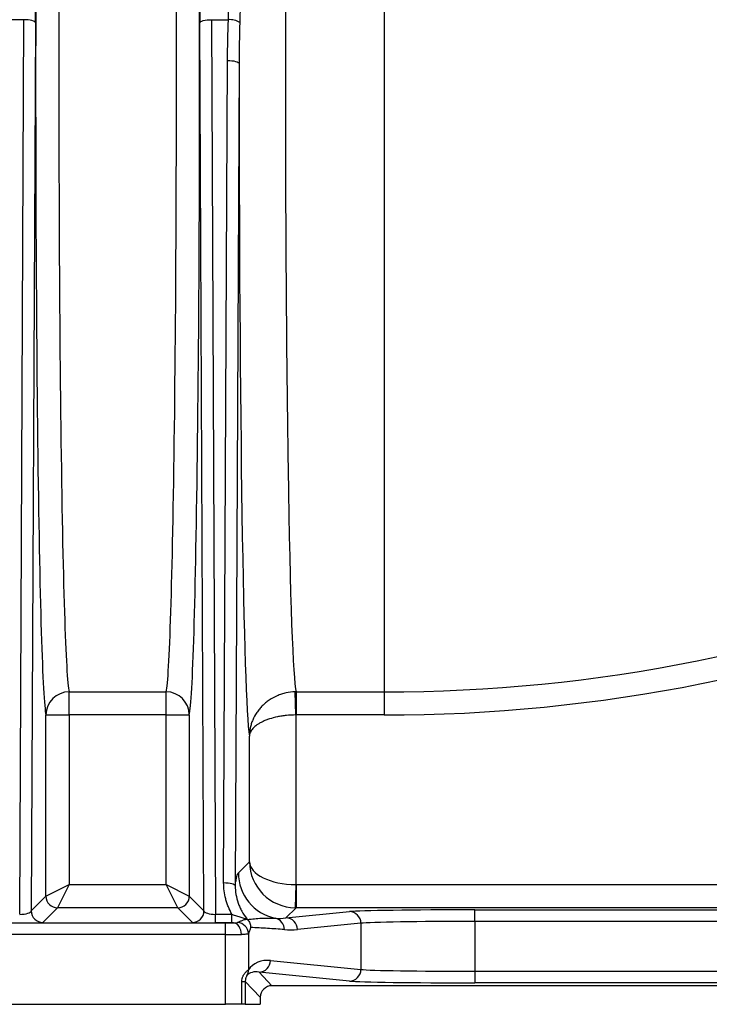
# Model space of a CAD drawing. Header units: millimetres. Extents: x 648 to 3450, y 253 to 3684.
# Tile 12 of 21: x 2513 to 2811, y 253 to 677. Entities that reach past the tile are written whole.
import ezdxf

# ---------------------------------------------------------------- set-up
doc = ezdxf.new("R2010")
doc.units = ezdxf.units.MM

msp = doc.modelspace()

# ---------------------------------------------------------------- linework, layer by layer
at = {"color": 1, "linetype": 'Continuous', "lineweight": 25}
msp.add_line((2670.48, 750.38), (2670.48, 387.52), dxfattribs=at)
at = {"color": 7, "linetype": 'Continuous', "lineweight": 25}
for p, q in [((2514.99, 677.46), (2507.96, 677.46)), ((2513.19, 291.56), (2514.99, 677.46)), ((2519.99, 676.17), (2518.2, 293.03)), ((2592.75, 293.03), (2590.96, 676.17)), ((2595.96, 677.46), (2603.28, 677.46)), ((2595.96, 677.46), (2597.76, 291.56)), ((2601.25, 305.24), (2602.91, 659.88)), ((2607.91, 658.58), (2606.25, 303.94)), ((2534.53, 387.52), (2576.42, 387.52)), ((2534.53, 377.54), (2534.53, 387.52)), ((2576.42, 377.54), (2576.42, 387.52)), ((2632.36, 377.54), (2632.19, 387.51)), ((2632.52, 387.52), (2670.48, 387.52)), ((2632.52, 387.52), (2632.52, 377.54)), ((2670.48, 387.52), (2670.48, 377.54)), ((2524.53, 299.36), (2524.53, 377.54)), ((2524.53, 377.54), (2534.53, 377.54)), ((2534.53, 377.54), (2534.53, 304.36)), ((2576.42, 377.54), (2534.53, 377.54)), ((2576.42, 377.54), (2586.42, 377.54)), ((2576.42, 304.36), (2576.42, 377.54)), ((2586.42, 377.54), (2586.42, 299.36)), ((2632.36, 377.54), (2632.36, 304.36)), ((2670.48, 377.54), (2632.52, 377.54)), ((2612.36, 314.19), (2612.36, 368.43)), ((2607.61, 309.44), (2612.36, 314.19)), ((2524.53, 299.36), (2534.53, 304.36)), ((2534.53, 304.36), (2529.53, 294.36)), ((2534.53, 304.36), (2576.42, 304.36)), ((2581.42, 294.36), (2576.42, 304.36)), ((2576.42, 304.36), (2586.42, 299.36)), ((2632.36, 304.36), (2632.18, 294.37)), ((2632.53, 304.36), (2632.53, 294.36)), ((2632.53, 304.36), (3188.2, 304.36)), ((2518.2, 293.03), (2524.53, 299.36)), ((2586.42, 299.36), (2592.75, 293.03)), ((2529.53, 294.36), (2523.2, 288.03)), ((2581.42, 294.36), (2529.53, 294.36)), ((2587.75, 288.03), (2581.42, 294.36)), ((2632.53, 294.36), (2628.16, 290)), ((3193.2, 294.36), (2632.53, 294.36)), ((2709.74, 293.5), (2966.21, 293.5)), ((2709.74, 288.5), (2709.74, 293.5)), ((2597.76, 287.85), (2597.76, 291.56)), ((2597.76, 291.56), (2604.85, 291.56)), ((2604.85, 287.85), (2604.85, 291.56)), ((2628.16, 290), (2655.57, 292.71)), ((2425.3, 287.83), (2602.08, 287.83)), ((2604.85, 287.85), (2597.76, 287.85)), ((2602.08, 282.83), (2602.08, 287.83)), ((2660.5, 287.71), (2633.08, 285)), ((2660.5, 287.71), (2660.5, 267.78)), ((2709.74, 288.5), (2709.74, 266.98)), ((2966.21, 288.5), (2709.74, 288.5)), ((2602.08, 282.83), (2425.3, 282.83)), ((2602.08, 252.74), (2602.08, 282.83)), ((2611.93, 283.24), (2611.93, 267.66)), ((2621.43, 271.65), (2660.5, 267.78)), ((2616.51, 266.65), (2622.06, 260.76)), ((2655.57, 262.78), (2616.51, 266.65)), ((2709.74, 266.98), (2709.74, 261.99)), ((2709.74, 266.98), (2966.21, 266.98)), ((2609.08, 252.74), (2609.08, 262.63)), ((2609.08, 262.63), (2610.58, 262.63)), ((2610.58, 262.63), (2610.58, 252.74)), ((2617.06, 255.76), (2610.58, 262.63)), ((3053.49, 260.76), (2622.06, 260.76)), ((2966.21, 261.99), (2709.74, 261.99)), ((2617.06, 255.76), (2617.06, 252.74)), ((2425.3, 252.74), (2602.08, 252.74)), ((2609.08, 252.74), (2602.08, 252.74)), ((2610.58, 252.74), (2609.08, 252.74)), ((2610.58, 252.74), (2617.06, 252.74))]:
    msp.add_line(p, q, dxfattribs=at)
at = {"color": 7, "linetype": 'Continuous', "lineweight": 25, "flags": 128}
for points in [[(2519.99, 676.17), (2519.88, 676.42), (2519.59, 676.66), (2519.12, 676.88), (2518.5, 677.08), (2517.74, 677.24), (2516.89, 677.36), (2515.96, 677.44), (2514.99, 677.46)], [(2590.96, 676.17), (2591.07, 676.42), (2591.36, 676.66), (2591.83, 676.88), (2592.45, 677.08), (2593.21, 677.24), (2594.06, 677.36), (2594.99, 677.44), (2595.96, 677.46)], [(2602.91, 659.88), (2603.87, 659.85), (2604.8, 659.77), (2605.66, 659.65), (2606.41, 659.49), (2607.04, 659.3), (2607.5, 659.07), (2607.8, 658.83), (2607.91, 658.58)], [(2601.25, 305.24), (2602.22, 305.21), (2603.14, 305.13), (2604, 305.01), (2604.76, 304.85), (2605.38, 304.66), (2605.85, 304.43), (2606.14, 304.19), (2606.25, 303.94)], [(2608.89, 282.85), (2608.82, 283.82), (2608.62, 284.75), (2608.3, 285.61), (2607.88, 286.37), (2607.36, 286.99), (2606.78, 287.45), (2606.15, 287.75), (2605.49, 287.85)]]:
    msp.add_lwpolyline(points, dxfattribs=at)
at = {"color": 7, "linetype": 'Continuous', "lineweight": 25}
for centre, radius, start, end in [((2603.94, 669.63), 7.86, 57.1312, 94.8185), ((2670.48, 1077.74), 690.23, 270, 314.96287), ((2670.48, 1077.74), 700.2, 270, 314.96287), ((2534.53, 377.52), 10, 90.0104, 179.832), ((2576.42, 377.52), 10, 0.168, 89.9896), ((2627.61, 309.44), 20, 180.0207, 258.3323), ((2529.53, 299.36), 5, 180.0204, 269.9796), ((2581.42, 299.36), 5, 270.0204, 359.9796), ((2632.53, 314.36), 20, 269.0087, 269.9913), ((2523.2, 293.03), 5, 180.0204, 269.9796), ((2587.75, 293.03), 5, 270.0204, 359.9796), ((2622.52, 285), 4.97, 359.5042, 77.783), ((2628.1, 285.02), 4.98, 359.7722, 89.3594), ((2655.52, 287.73), 4.98, 359.7722, 89.3594), ((2606.79, 282.93), 5.15, 3.5141, 84.4332), ((2607.29, 267.45), 4.65, 330.026, 2.6374), ((2616.46, 271.63), 4.98, 270.6406, 0.2278), ((2655.52, 267.76), 4.98, 270.6406, 0.2278)]:
    msp.add_arc(centre, radius, start, end, dxfattribs=at)
for centre, major_axis, ratio, start_param, end_param in [((2518.22, 703.35), (0, 105), 0.017455, 4.45059, 5.220912), ((2592.73, 703.35), (0, 105), 0.017455, 1.062273, 1.832596), ((2524.9, 652.74), (0, 276), 0.017455, 1.284687, 3.065432), ((2586.05, 652.74), (0, 276), 0.017455, 3.217753, 4.998498), ((2534.9, 652.74), (0, 266), 0.018111, 1.284687, 3.065432), ((2576.06, 652.74), (0, 266), 0.018111, 3.217753, 4.998498), ((2632.9, 652.74), (0, 266), 0.018767, 1.453055, 3.065432), ((2612.9, 652.74), (0, 286), 0.017455, 1.550375, 3.032988), ((2632.36, 314.19), (18.46, -7.79), 0.987679, 3.545247, 5.09859), ((2632.36, 314.19), (20, -0.23), 0.491227, 3.164598, 4.717941), ((2632.53, 314.36), (7.07, 7.07), 0.999695, 3.90969, 3.926839), ((2709.74, 292.54), (55, 0), 0.017455, 1.570796, 2.96706), ((2513.2, 293.03), (5, 0.03), 0.2951, 4.708141, 6.262078), ((2597.75, 293.03), (5, -0.03), 0.2951, 3.1627, 4.716637), ((2628.17, 310), (21.28, 9.65), 0.83347, 4.147366, 4.350708), ((2513.2, 288.03), (10, 0), 0.018156, 4.711093, 6.265031), ((2597.75, 288.03), (10, 0), 0.018156, 3.159747, 4.713685), ((2602.08, 287.92), (5, 0), 0.017455, 4.712389, 5.460888), ((2633.09, 310), (25.9, 11.55), 0.862813, 4.141438, 4.344779), ((2709.74, 287.54), (50, 0), 0.019201, 1.570796, 2.96706), ((2602.08, 282.92), (10, 0), 0.008728, 4.712389, 5.460888), ((2621.44, 261.64), (10.24, -4.74), 0.866754, 1.953017, 2.99131), ((2709.74, 267.95), (50, 0), 0.019201, 3.316126, 4.712389), ((2616.51, 261.64), (5.65, -2.78), 0.761084, 1.929982, 2.968276), ((2622.06, 255.76), (-3.43, 3.64), 0.999712, 5.527016, 7.097525), ((2709.74, 262.95), (55, 0), 0.017455, 3.316126, 4.712389)]:
    msp.add_ellipse(centre, major_axis=major_axis, ratio=ratio, start_param=start_param, end_param=end_param, dxfattribs=at)
for points in [[(2603.28, 677.46), (2603.39, 680.48), (2603.48, 683.52), (2603.52, 686.6)], [(2608.4, 685.88), (2608.37, 682.64), (2608.3, 679.43), (2608.21, 676.23)], [(2602.91, 659.88), (2602.94, 665.74), (2603.09, 671.6), (2603.28, 677.46)], [(2608.21, 676.23), (2608.05, 670.36), (2607.93, 664.48), (2607.91, 658.58)], [(2632.52, 387.52), (2632.41, 387.52), (2632.3, 387.51), (2632.19, 387.51)], [(2632.52, 377.54), (2632.46, 377.54), (2632.41, 377.54), (2632.36, 377.54)], [(2611.44, 289.45), (2611.39, 289.53), (2611.34, 289.6), (2611.28, 289.68)], [(2611.44, 289.45), (2611.47, 289.41), (2611.51, 289.35), (2611.56, 289.29)], [(2605.49, 287.85), (2605.27, 287.85), (2605.06, 287.85), (2604.85, 287.85)]]:
    msp.add_open_spline(points, degree=3, dxfattribs=at)
for points, knots in [([(2632.19, 387.51), (2630.83, 387.49), (2629.48, 387.33), (2627.51, 386.91), (2626.86, 386.74), (2625.58, 386.33), (2624.95, 386.09), (2623.12, 385.3), (2621.97, 384.67), (2620.62, 383.75), (2620.35, 383.56), (2619.83, 383.17), (2619.58, 382.97), (2618.84, 382.35), (2618.37, 381.93), (2617.48, 381.03), (2617.06, 380.56), (2616.27, 379.59), (2615.89, 379.09), (2614.86, 377.55), (2614.29, 376.48), (2613.58, 374.82), (2613.37, 374.26), (2613.02, 373.11), (2612.87, 372.53), (2612.62, 371.37), (2612.53, 370.78), (2612.43, 369.9), (2612.41, 369.61), (2612.38, 369.17), (2612.37, 369.02), (2612.36, 368.72), (2612.36, 368.57), (2612.36, 368.43)], [0, 0, 0, 0, 0.125, 0.125, 0.1875, 0.1875, 0.25, 0.25, 0.375, 0.375, 0.40625, 0.40625, 0.4375, 0.4375, 0.5, 0.5, 0.5625, 0.5625, 0.625, 0.625, 0.75, 0.75, 0.8125, 0.8125, 0.875, 0.875, 0.9375, 0.9375, 0.96875, 0.96875, 0.984375, 0.984375, 1, 1, 1, 1]), ([(2632.36, 377.54), (2630.98, 377.53), (2629.64, 377.46), (2627.66, 377.25), (2627.01, 377.17), (2625.72, 376.97), (2625.09, 376.86), (2623.25, 376.48), (2622.1, 376.18), (2620.47, 375.65), (2619.95, 375.46), (2618.95, 375.06), (2618.48, 374.86), (2617.59, 374.43), (2617.16, 374.21), (2616.36, 373.74), (2615.98, 373.5), (2614.94, 372.77), (2614.35, 372.26), (2613.64, 371.47), (2613.42, 371.2), (2613.06, 370.66), (2612.9, 370.38), (2612.65, 369.83), (2612.55, 369.55), (2612.44, 369.13), (2612.42, 368.99), (2612.39, 368.78), (2612.38, 368.71), (2612.37, 368.57), (2612.36, 368.5), (2612.36, 368.43)], [0, 0, 0, 0, 0.125, 0.125, 0.1875, 0.1875, 0.25, 0.25, 0.375, 0.375, 0.4375, 0.4375, 0.5, 0.5, 0.5625, 0.5625, 0.625, 0.625, 0.75, 0.75, 0.8125, 0.8125, 0.875, 0.875, 0.9375, 0.9375, 0.96875, 0.96875, 0.984375, 0.984375, 1, 1, 1, 1]), ([(2606.25, 303.94), (2606.36, 304.83), (2606.47, 305.57), (2606.7, 306.84), (2606.81, 307.37), (2607.04, 308.24), (2607.15, 308.59), (2607.38, 309.13), (2607.49, 309.32), (2607.61, 309.44)], [0, 0, 0, 0, 0.25, 0.25, 0.5, 0.5, 0.75, 0.75, 1, 1, 1, 1]), ([(2604.85, 291.56), (2604.25, 292.59), (2603.73, 293.67), (2603.05, 295.33), (2602.84, 295.9), (2602.46, 297.03), (2602.29, 297.61), (2601.84, 299.33), (2601.61, 300.5), (2601.32, 302.85), (2601.24, 304.04), (2601.25, 305.24)], [0, 0, 0, 0, 0.25, 0.25, 0.375, 0.375, 0.5, 0.5, 0.75, 0.75, 1, 1, 1, 1]), ([(2606.25, 303.94), (2606.24, 302.65), (2606.34, 301.38), (2606.76, 298.87), (2607.07, 297.63), (2607.71, 295.8), (2607.95, 295.19), (2608.48, 294.02), (2608.77, 293.44), (2609.71, 291.76), (2610.44, 290.69), (2611.28, 289.68)], [0, 0, 0, 0, 0.25, 0.25, 0.5, 0.5, 0.625, 0.625, 0.75, 0.75, 1, 1, 1, 1]), ([(2604.85, 291.56), (2605.5, 291.34), (2606.14, 291.13), (2607.1, 290.81), (2607.42, 290.71), (2608.05, 290.5), (2608.37, 290.39), (2608.99, 290.19), (2609.29, 290.09), (2609.87, 289.91), (2610.15, 289.83), (2610.52, 289.73), (2610.64, 289.7), (2610.86, 289.66), (2610.95, 289.64), (2611.11, 289.62), (2611.17, 289.62), (2611.26, 289.64), (2611.28, 289.65), (2611.28, 289.68)], [0, 0, 0, 0, 0.25, 0.25, 0.375, 0.375, 0.5, 0.5, 0.625, 0.625, 0.75, 0.75, 0.8125, 0.8125, 0.875, 0.875, 0.9375, 0.9375, 1, 1, 1, 1]), ([(2607.29, 288.05), (2607.61, 288.18), (2607.96, 288.36), (2608.7, 288.73), (2609.1, 288.91), (2609.7, 289.14), (2609.9, 289.2), (2610.29, 289.31), (2610.48, 289.35), (2610.84, 289.4), (2611, 289.42), (2611.27, 289.44), (2611.37, 289.44), (2611.44, 289.45)], [0, 0, 0, 0, 0.25, 0.25, 0.5, 0.5, 0.625, 0.625, 0.75, 0.75, 0.875, 0.875, 1, 1, 1, 1]), ([(2611.56, 289.29), (2612.57, 289.45), (2613.57, 289.57), (2615.57, 289.77), (2616.57, 289.84), (2619.57, 289.98), (2621.57, 289.97), (2623.57, 289.85)], [0, 0, 0, 0, 0.25, 0.25, 0.5, 0.5, 1, 1, 1, 1]), ([(2611.56, 289.29), (2611.98, 288.83), (2612.31, 288.31), (2612.65, 287.44), (2612.74, 287.14), (2612.83, 286.68), (2612.85, 286.53), (2612.87, 286.3), (2612.88, 286.22), (2612.89, 286.07), (2612.89, 285.99), (2612.89, 285.91)], [0, 0, 0, 0, 0.5, 0.5, 0.75, 0.75, 0.875, 0.875, 0.9375, 0.9375, 1, 1, 1, 1]), ([(2605.49, 287.85), (2605.85, 287.86), (2606.19, 287.87), (2606.81, 287.92), (2607.09, 287.97), (2607.29, 288.05)], [0, 0, 0, 0, 0.5, 0.5, 1, 1, 1, 1]), ([(2612.89, 285.91), (2612.88, 285.89), (2612.87, 285.87), (2612.85, 285.81), (2612.84, 285.78), (2612.81, 285.69), (2612.79, 285.62), (2612.74, 285.42), (2612.7, 285.29), (2612.59, 284.88), (2612.51, 284.62), (2612.35, 284.14), (2612.27, 283.92), (2612.1, 283.54), (2612.02, 283.37), (2611.93, 283.24)], [0, 0, 0, 0, 0.03125, 0.03125, 0.0625, 0.0625, 0.125, 0.125, 0.25, 0.25, 0.5, 0.5, 0.75, 0.75, 1, 1, 1, 1]), ([(2627.48, 284.96), (2625.05, 285.17), (2622.62, 285.33), (2618.97, 285.54), (2617.76, 285.61), (2615.33, 285.75), (2614.11, 285.83), (2612.89, 285.91)], [0, 0, 0, 0, 0.5, 0.5, 0.75, 0.75, 1, 1, 1, 1]), ([(2611.93, 283.24), (2611.74, 283.1), (2611.39, 283.01), (2610.61, 282.92), (2610.31, 282.89), (2609.65, 282.87), (2609.29, 282.86), (2608.89, 282.85)], [0, 0, 0, 0, 0.5, 0.5, 0.75, 0.75, 1, 1, 1, 1]), ([(2609.08, 262.63), (2609.08, 263), (2609.12, 263.36), (2609.23, 263.88), (2609.28, 264.05), (2609.39, 264.38), (2609.45, 264.54), (2609.58, 264.84), (2609.65, 264.99), (2609.8, 265.27), (2609.88, 265.41), (2610.12, 265.79), (2610.28, 266.02), (2610.78, 266.63), (2611.09, 266.94), (2611.61, 267.42), (2611.81, 267.57), (2611.93, 267.66)], [0, 0, 0, 0, 0.125, 0.125, 0.1875, 0.1875, 0.25, 0.25, 0.3125, 0.3125, 0.375, 0.375, 0.5, 0.5, 0.75, 0.75, 1, 1, 1, 1]), ([(2611.32, 265.13), (2611.28, 265.08), (2611.23, 265.01), (2611.1, 264.79), (2611.02, 264.63), (2610.89, 264.32), (2610.84, 264.2), (2610.76, 263.93), (2610.72, 263.79), (2610.65, 263.48), (2610.63, 263.32), (2610.59, 262.98), (2610.58, 262.81), (2610.58, 262.63)], [0, 0, 0, 0, 0.25, 0.25, 0.5, 0.5, 0.625, 0.625, 0.75, 0.75, 0.875, 0.875, 1, 1, 1, 1])]:
    msp.add_open_spline(points, degree=3, knots=knots, dxfattribs=at)

doc.saveas('drawing.dxf')
